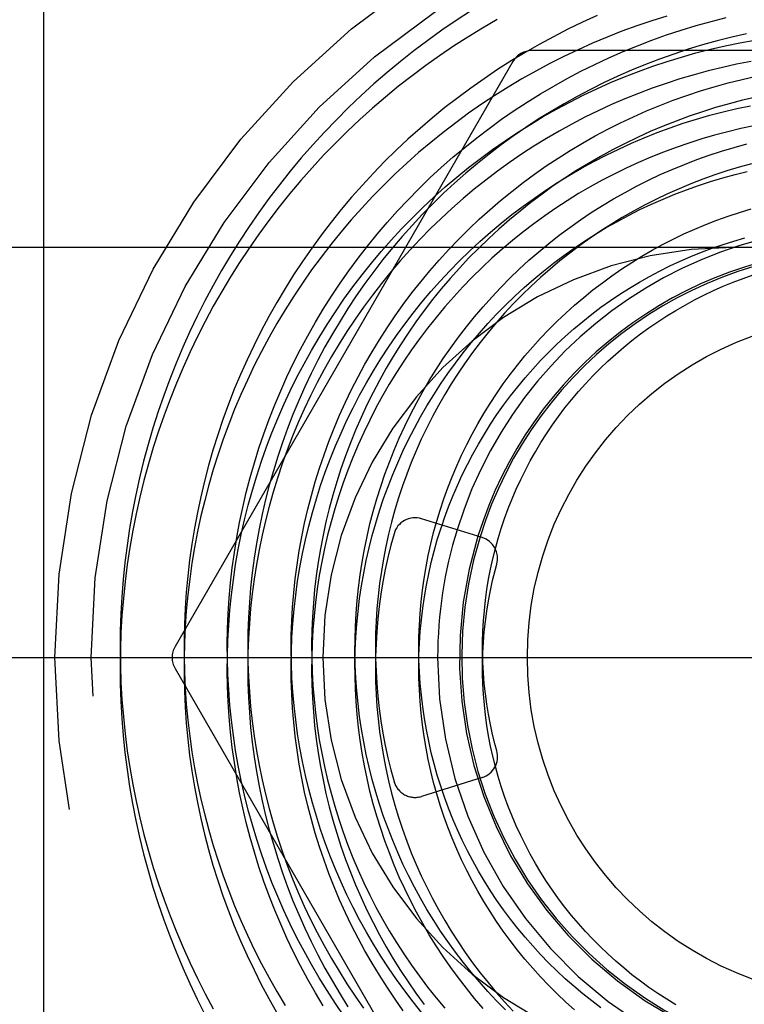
# Model space of a CAD drawing. Header units: inches. Extents: x 0 to 100, y 0 to 65.
# Tile 118 of 121: x 81.235 to 81.566, y 46.389 to 46.839. Entities that reach past the tile are written whole.
import ezdxf

# ---------------------------------------------------------------- set-up
doc = ezdxf.new("R2010")
doc.units = ezdxf.units.IN
doc.header["$LTSCALE"] = 5.5
doc.header["$MEASUREMENT"] = 0
doc.linetypes.add('HIDDEN', pattern=[0.2, 0.1, -0.1])
doc.layers.get('0').update_dxf_attribs({"linetype": 'CONTINUOUS'})
doc.layers.add('DEFAULT_2', color=8, linetype='HIDDEN')

msp = doc.modelspace()

# ---------------------------------------------------------------- linework, layer by layer
at = {"color": 7, "linetype": 'Continuous'}
for p, q in [((81.2460405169, 45.8678030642), (81.2460405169, 46.8665919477)), ((81.446364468, 46.6026937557), (81.4186662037, 46.6112749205))]:
    msp.add_line(p, q, dxfattribs=at)
for points in [[(81.4531712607, 46.8394645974), (81.4464620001, 46.83556581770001), (81.4398424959, 46.8315129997), (81.4333162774, 46.8273082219), (81.4268868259, 46.8229536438), (81.4205575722, 46.8184515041), (81.41433189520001, 46.81380412)], [(81.5308579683, 46.8410676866), (81.5239535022, 46.8389109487), (81.5170998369, 46.8365918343), (81.5103007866, 46.8341115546), (81.5035601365, 46.8314714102), (81.4968816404, 46.8286727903), (81.4902690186, 46.8257171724), (81.4837259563, 46.82260612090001), (81.47725610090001, 46.819341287), (81.47086306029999, 46.8159244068), (81.4645504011, 46.8123573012), (81.4583216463, 46.8086418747), (81.4521802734, 46.804780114), (81.4461297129, 46.8007740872), (81.4401733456, 46.7966259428)], [(81.5692750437, 46.8203258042), (81.56271286, 46.8190510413), (81.5561812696, 46.81761837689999), (81.5496840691, 46.8160285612), (81.5432250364, 46.81428243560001), (81.53680792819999, 46.8123809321), (81.5304364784, 46.8103250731), (81.5241143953, 46.80811597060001), (81.51784536, 46.8057548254), (81.5116330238, 46.8032429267), (81.5054810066, 46.8005816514), (81.4993928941, 46.797772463), (81.4933722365, 46.79481691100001), (81.487422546, 46.79171662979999), (81.4815472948, 46.7884733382), (81.475749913, 46.7850888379), (81.47003378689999, 46.78156501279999), (81.4644022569, 46.7779038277), (81.4588586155, 46.7741073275), (81.4534061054, 46.7701776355), (81.4480479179, 46.7661169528), (81.4427871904, 46.7619275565), (81.4376270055, 46.7576117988), (81.4325703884, 46.7531721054), (81.4276203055, 46.7486109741), (81.4227796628, 46.7439309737), (81.418051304, 46.7391347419), (81.4134380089, 46.7342249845), (81.408942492, 46.7292044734), (81.4045674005, 46.72407604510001), (81.4003153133, 46.718842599), (81.39618873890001, 46.7135070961), (81.3921901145, 46.7080725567), (81.3883218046, 46.7025420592), (81.3845860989, 46.6969187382), (81.3809852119, 46.6912057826), (81.377521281, 46.68540643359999), (81.3741963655, 46.6795239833), (81.3710124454, 46.6735617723), (81.3679714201, 46.6675231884), (81.3650751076, 46.6614116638), (81.3623252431, 46.6552306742), (81.3597234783, 46.6489837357), (81.35727138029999, 46.6426744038), (81.3549704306, 46.6363062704), (81.3528220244, 46.6298829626), (81.35082746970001, 46.62340814), (81.3489879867, 46.61688549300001), (81.3473047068, 46.6103187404)], [(81.41433189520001, 46.81380412), (81.4082131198, 46.809013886), (81.4022045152, 46.8040832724), (81.3963092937, 46.7990148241), (81.390530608, 46.7938111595), (81.38487155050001, 46.7884749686), (81.3793351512, 46.7830090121), (81.373924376, 46.7774161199), (81.3686421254, 46.7716991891), (81.3634912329, 46.765861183), (81.3584744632, 46.7599051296), (81.3535945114, 46.7538341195), (81.3488540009, 46.7476513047), (81.3442554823, 46.74135989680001), (81.3398014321, 46.73496316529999), (81.3354942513, 46.728464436), (81.3313362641, 46.7218670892), (81.32732971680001, 46.7151745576), (81.3234767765, 46.70839032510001), (81.3197795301, 46.7015179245), (81.3162399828, 46.6945609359), (81.3128600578, 46.6875229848), (81.3096415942, 46.6804077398), (81.3065863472, 46.6732189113), (81.3036959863, 46.6659602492), (81.3009720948, 46.6586355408), (81.2984161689, 46.6512486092), (81.2960296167, 46.64380331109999), (81.293813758, 46.6363035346), (81.291769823, 46.62875319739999), (81.2898989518, 46.6211562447), (81.2882021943, 46.6135166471), (81.2866805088, 46.6058383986), (81.285334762, 46.5981255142), (81.2841657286, 46.5903820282), (81.2831740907, 46.5826119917), (81.2823604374, 46.574819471), (81.2817252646, 46.5670085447), (81.2812689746, 46.5591833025), (81.2809918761, 46.5513478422), (81.28089418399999, 46.543506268), (81.2809760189, 46.5356626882), (81.2812374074, 46.5278212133), (81.28167828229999, 46.5199859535), (81.2822984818, 46.5121610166), (81.2830977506, 46.5043505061), (81.2840757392, 46.4965585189), (81.2852320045, 46.48878914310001), (81.2865660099, 46.4810464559), (81.2880771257, 46.47333452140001), (81.28976462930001, 46.46565738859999), (81.2916277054, 46.4580190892), (81.2936654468, 46.4504236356), (81.2958768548, 46.4428750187), (81.2982608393, 46.4353772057), (81.3008162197, 46.42793413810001), (81.3035417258, 46.4205497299), (81.3064359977, 46.41322786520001), (81.3094975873, 46.4059723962), (81.3127249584, 46.3987871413), (81.3161164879, 46.39167588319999), (81.3196704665, 46.3846423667)], [(81.4401733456, 46.7966259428), (81.4343145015, 46.7923379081), (81.4285564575, 46.7879122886), (81.4229024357, 46.7833514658), (81.4173556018, 46.77865789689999), (81.411919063, 46.7738341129), (81.4065958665, 46.7688827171), (81.4013889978, 46.7638063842), (81.3963013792, 46.75860785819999), (81.3913358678, 46.75328995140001), (81.3864952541, 46.7478555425), (81.38178226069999, 46.7423075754), (81.3771995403, 46.7366490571), (81.37274967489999, 46.7308830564), (81.3684351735, 46.7250127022), (81.3642584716, 46.7190411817), (81.3602219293, 46.7129717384), (81.3563278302, 46.7068076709), (81.3525783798, 46.7005523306), (81.348975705, 46.69420912), (81.3455218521, 46.6877814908), (81.3422187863, 46.6812729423), (81.3390683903, 46.6746870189), (81.3360724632, 46.6680273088), (81.3332327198, 46.6612974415), (81.3305507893, 46.6545010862), (81.3280282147, 46.6476419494), (81.3256664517, 46.6407237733), (81.323466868, 46.6337503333), (81.3214307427, 46.6267254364), (81.3195592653, 46.6196529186), (81.3178535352, 46.6125366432), (81.3163145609, 46.6053804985), (81.31494326, 46.5981883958), (81.3137404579, 46.590964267), (81.3127068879, 46.5837120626), (81.3118431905, 46.5764357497), (81.3111499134, 46.5691393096), (81.3106275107, 46.5618267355), (81.3102763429, 46.5545020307), (81.3100966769, 46.54716920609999), (81.3100886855, 46.53983227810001), (81.3102524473, 46.5324952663), (81.310587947, 46.5251621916), (81.3110950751, 46.5178370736), (81.3117736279, 46.5105239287), (81.312623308, 46.50322676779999), (81.3136437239, 46.4959495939), (81.3148343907, 46.4886964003), (81.31619473, 46.48147116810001), (81.3177240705, 46.4742778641), (81.31942164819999, 46.4671204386), (81.3212866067, 46.46000282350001), (81.3233179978, 46.4529289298), (81.32551478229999, 46.4459026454), (81.3278758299, 46.4389278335), (81.3303999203, 46.4320083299), (81.3330857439, 46.4251479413), (81.335931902, 46.4183504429), (81.3389369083, 46.4116195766), (81.34209918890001, 46.4049590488), (81.34541708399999, 46.3983725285), (81.3488888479, 46.391863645), (81.35251265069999, 46.3854359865)], [(81.5706165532, 46.7908842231), (81.5645961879, 46.7896131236), (81.5586070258, 46.7881930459), (81.55265275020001, 46.7866247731), (81.5467370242, 46.7849091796), (81.5408634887, 46.78304723), (81.5350357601, 46.7810399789), (81.5292574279, 46.7788885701), (81.5235320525, 46.776594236), (81.51786316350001, 46.7741582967), (81.5122542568, 46.7715821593), (81.5067087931, 46.76886731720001), (81.5012301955, 46.7660153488), (81.4958218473, 46.7630279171), (81.4904870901, 46.759906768), (81.4852292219, 46.75665373), (81.4800514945, 46.7532707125), (81.47495711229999, 46.7497597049), (81.4699492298, 46.74612277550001), (81.4650309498, 46.7423620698), (81.4602053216, 46.73847981), (81.4554753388, 46.7344782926), (81.450843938, 46.7303598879), (81.4463139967, 46.7261270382), (81.44188833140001, 46.7217822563), (81.4375696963, 46.717328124), (81.4333607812, 46.7127672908), (81.4292642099, 46.7081024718), (81.425282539, 46.7033364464), (81.42141825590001, 46.6984720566), (81.4176737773, 46.693512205), (81.41405144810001, 46.68845985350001), (81.4105535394, 46.6833180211), (81.4071822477, 46.6780897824), (81.4039396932, 46.6727782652), (81.4008279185, 46.66738664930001), (81.3978488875, 46.6619181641), (81.3950044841, 46.6563760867), (81.3922965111, 46.6507637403), (81.3897266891, 46.64508449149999), (81.3872966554, 46.6393417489), (81.385007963, 46.63353896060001), (81.3828620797, 46.6276796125), (81.3808603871, 46.6217672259), (81.3790041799, 46.6158053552), (81.377294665, 46.60979758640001)], [(81.5093454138, 46.7139139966), (81.5137831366, 46.716734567), (81.5182909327, 46.719437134), (81.52286567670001, 46.722019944), (81.52750419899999, 46.7244813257), (81.5322032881, 46.7268196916), (81.5369596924, 46.7290335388), (81.5417701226, 46.73112145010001), (81.54663125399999, 46.733082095), (81.5515397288, 46.7349142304), (81.5564921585, 46.7366167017), (81.5614851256, 46.7381884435), (81.566515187, 46.7396284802)], [(81.428043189, 46.6083698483), (81.4291743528, 46.61170142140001), (81.4310141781, 46.6166902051), (81.4329822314, 46.62162727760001), (81.4350770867, 46.62650933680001), (81.4372972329, 46.6313331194), (81.4396410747, 46.6360954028), (81.4421069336, 46.6407930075), (81.4446930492, 46.6454227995), (81.4473975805, 46.6499816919), (81.45021860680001, 46.6544666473), (81.45315412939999, 46.65887467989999), (81.45620207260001, 46.66320285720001), (81.4593602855, 46.6674483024), (81.4626265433, 46.6716081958), (81.46599854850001, 46.6756797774), (81.4694739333, 46.6796603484), (81.47305026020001, 46.6835472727), (81.4767250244, 46.6873379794), (81.4804956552, 46.6910299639), (81.484359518, 46.69462079), (81.48831391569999, 46.6981080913), (81.49235609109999, 46.701489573), (81.4964832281, 46.70476301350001), (81.5006924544, 46.7079262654), (81.5049808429, 46.7109772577), (81.5093454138, 46.7139139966)], [(81.3473047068, 46.6103187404), (81.3457786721, 46.6037116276), (81.3444108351, 46.5970679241), (81.34320205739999, 46.5903914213), (81.3421531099, 46.5836859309), (81.3412646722, 46.5769552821), (81.34053733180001, 46.5702033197), (81.3399715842, 46.5634339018), (81.3395678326, 46.5566508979), (81.3393263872, 46.549858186), (81.33924746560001, 46.54305965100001), (81.3393311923, 46.53625918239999), (81.3395775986, 46.5294606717), (81.3399866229, 46.5226680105), (81.3405581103, 46.5158850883), (81.341291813, 46.5091157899), (81.3421873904, 46.5023639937), (81.3432444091, 46.4956335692), (81.3444623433, 46.4889283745), (81.3458405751, 46.4822522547), (81.3473783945, 46.4756090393), (81.34907500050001, 46.4690025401), (81.35092950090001, 46.4624365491), (81.3529409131, 46.4559148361), (81.3551081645, 46.44944114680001), (81.3574300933, 46.4430192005), (81.359905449, 46.4366526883), (81.3625328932, 46.43034527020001), (81.36531100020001, 46.4241005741), (81.3682382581, 46.4179221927), (81.3713130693, 46.41181368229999), (81.3745337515, 46.40577856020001), (81.377898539, 46.39982030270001), (81.38140558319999, 46.3939423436), (81.3850529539, 46.3881480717)], [(81.377294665, 46.60979758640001), (81.3757329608, 46.60374753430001), (81.3743200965, 46.5976588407), (81.37305701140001, 46.5915351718), (81.3719445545, 46.5853802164), (81.3709834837, 46.57919768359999), (81.3701744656, 46.57299129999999), (81.3695180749, 46.5667648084), (81.3690147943, 46.5605219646), (81.3686650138, 46.5542665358), (81.3684690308, 46.5480022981), (81.3684270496, 46.5417330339), (81.3685391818, 46.53546253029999), (81.3688054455, 46.529194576), (81.3692257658, 46.5229329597), (81.3697999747, 46.5166814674), (81.37052781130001, 46.5104438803), (81.37140892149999, 46.5042239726), (81.3724428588, 46.4980255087), (81.3736290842, 46.4918522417), (81.3749669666, 46.4857079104), (81.3764557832, 46.47959623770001), (81.37809471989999, 46.4735209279), (81.3798828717, 46.46748566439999), (81.3818192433, 46.46149410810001), (81.3839027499, 46.4555498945), (81.3861322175, 46.4496566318), (81.3885063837, 46.4438178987), (81.3910238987, 46.4380372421), (81.39368332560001, 46.4323181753), (81.3964831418, 46.4266641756), (81.3994217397, 46.4210786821), (81.4024974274, 46.4155650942), (81.4057084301, 46.41012676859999), (81.409052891, 46.4047670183), (81.4125288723, 46.39948910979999), (81.4161343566, 46.3942962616), (81.4198672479, 46.3891916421)], [(81.40608390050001, 46.6044427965), (81.4046533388, 46.5991343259), (81.40330689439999, 46.5935918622), (81.4021009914, 46.58801484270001), (81.401036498, 46.582406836), (81.4001141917, 46.5767714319), (81.3993347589, 46.5711122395), (81.3986987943, 46.5654328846), (81.3982068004, 46.55973700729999), (81.3978591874, 46.55402825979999), (81.3976562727, 46.5483103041), (81.3975982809, 46.54258680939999), (81.3976853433, 46.53686144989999), (81.3979174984, 46.5311379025), (81.39829469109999, 46.5254198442), (81.3988167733, 46.51971095), (81.3994835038, 46.5140148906), (81.4002945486, 46.5083353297), (81.4012494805, 46.50267592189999), (81.40234778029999, 46.49704031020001), (81.4035888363, 46.4914321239), (81.4049719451, 46.4858549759), (81.406496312, 46.4803124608), (81.4081610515, 46.4748081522), (81.40996518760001, 46.46934560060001), (81.41190765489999, 46.46392833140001), (81.41398729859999, 46.458559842), (81.4162028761, 46.4532436), (81.41855305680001, 46.447983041), (81.421036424, 46.4427815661), (81.4236514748, 46.43764254), (81.42639662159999, 46.43256928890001), (81.42927019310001, 46.4275650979), (81.43227043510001, 46.4226332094), (81.435395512, 46.4177768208), (81.4386435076, 46.4129990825), (81.4420124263, 46.4083030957), (81.44550019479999, 46.4036919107), (81.4491046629, 46.399168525), (81.452823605, 46.394735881), (81.4566547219, 46.3903968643), (81.4605956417, 46.386154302)], [(81.5348843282, 46.389056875), (81.5307305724, 46.39159361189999), (81.5266483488, 46.3942393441), (81.5226405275, 46.3969920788), (81.5187099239, 46.3998497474), (81.5148592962, 46.4028102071), (81.5110913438, 46.4058712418), (81.5074087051, 46.4090305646), (81.5038139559, 46.4122858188), (81.5003096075, 46.4156345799), (81.4968981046, 46.4190743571), (81.493581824, 46.4226025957), (81.4903630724, 46.4262166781), (81.4872440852, 46.4299139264), (81.4842270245, 46.4336916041), (81.481313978, 46.437546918), (81.4785069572, 46.4414770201), (81.4758078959, 46.4454790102), (81.4732186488, 46.4495499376), (81.4707409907, 46.4536868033), (81.4683766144, 46.4578865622), (81.46612713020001, 46.46214612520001), (81.4639940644, 46.4664623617), (81.4619788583, 46.4708321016), (81.4600828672, 46.4752521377), (81.4583073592, 46.4797192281), (81.45665351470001, 46.48423009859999), (81.4551224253, 46.4887814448), (81.4537150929, 46.49336993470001), (81.4524324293, 46.4979922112), (81.45127525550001, 46.5026448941), (81.4502443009, 46.5073245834), (81.4493402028, 46.51202786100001), (81.4485635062, 46.5167512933), (81.4479146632, 46.5214914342), (81.447394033, 46.5262448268), (81.4470018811, 46.5310080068), (81.4467383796, 46.5357775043), (81.446603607, 46.5405498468), (81.4465975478, 46.5453215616), (81.4467200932, 46.5500891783), (81.4469710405, 46.5548492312), (81.4473500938, 46.55959826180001), (81.447856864, 46.5643328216), (81.44849086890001, 46.5690494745), (81.449251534, 46.5737447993), (81.45013819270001, 46.578415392), (81.4511500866, 46.5830578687), (81.45228636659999, 46.5876688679), (81.4530386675, 46.5904592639)]]:
    msp.add_lwpolyline(points, dxfattribs=at)
msp.add_circle((81.6235405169, 46.5478030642), 0.1564997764, dxfattribs=at)
for centre, radius, start, end in [((81.6235405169, 46.5478030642), 0.1974999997, 74.2028735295, 162.7864569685), ((81.6235405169, 46.5478030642), 0.1875, 310.8210081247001, 162.7865836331), ((81.6235405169, 46.5478030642), 0.1865, 296.6815708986, 162.7849188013), ((81.4157068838, 46.6017228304), 0.01, 72.7865676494, 164.2168904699), ((81.4434051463, 46.5931416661), 0.01, 344.4404244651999, 72.78655743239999)]:
    msp.add_arc(centre, radius, start, end, dxfattribs=at)
at = {"layer": 'DEFAULT_2', "color": 8, "linetype": 'HIDDEN'}
for p, q in [((81.7779817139, 46.8253030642), (81.4690993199, 46.8253030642)), ((81.4604390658, 46.8203030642), (81.3059978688, 46.5528030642)), ((82.2995403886, 46.7318030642), (80.5555405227, 46.7318030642)), ((81.5610405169, 46.7353030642), (81.2165405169, 46.7353030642)), ((81.6860405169, 46.7353030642), (81.5610405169, 46.7353030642)), ((81.2115405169, 46.5478030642), (82.28654051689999, 46.5478030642)), ((81.3059978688, 46.5428030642), (81.4604390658, 46.2753030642)), ((81.446364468, 46.4929123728), (81.4186662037, 46.484331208))]:
    msp.add_line(p, q, dxfattribs=at)
for points in [[(81.4411125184, 46.8433812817), (81.4344761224, 46.8390547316), (81.4279416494, 46.83457893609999), (81.4215124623, 46.8299562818), (81.41519186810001, 46.8251892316), (81.4089831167, 46.8202803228), (81.4028893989, 46.815232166), (81.3969138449, 46.8100474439), (81.3910595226, 46.8047289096), (81.3853294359, 46.7992793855), (81.3797265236, 46.7937017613), (81.3742536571, 46.7879989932), (81.3689136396, 46.7821741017), (81.3637092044, 46.7762301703), (81.3586430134, 46.77017034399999), (81.35371765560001, 46.7639978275), (81.3489356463, 46.7577158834), (81.344299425, 46.7513278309), (81.3398113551, 46.74483704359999), (81.3354737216, 46.738246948), (81.3312887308, 46.7315610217), (81.3272585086, 46.7247827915), (81.32338509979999, 46.7179158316), (81.3196704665, 46.7109637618), (81.3161164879, 46.7039302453), (81.3127249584, 46.6968189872), (81.3094975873, 46.6896337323), (81.3064359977, 46.6823782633), (81.3035417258, 46.6750563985), (81.3008162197, 46.6676719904), (81.2982608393, 46.66022892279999), (81.2958768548, 46.65273110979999), (81.2936654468, 46.6451824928), (81.2916277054, 46.6375870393), (81.28976462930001, 46.62994873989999), (81.2880771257, 46.6222716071), (81.2865660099, 46.6145596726), (81.2852320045, 46.6068169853), (81.2840757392, 46.5990476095), (81.2830977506, 46.5912556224), (81.2822984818, 46.5834451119), (81.28167828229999, 46.575620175), (81.2812374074, 46.5677849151), (81.2809760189, 46.5599434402), (81.28089418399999, 46.5520998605), (81.2809918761, 46.5442582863), (81.2812689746, 46.53642282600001), (81.2817252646, 46.5285975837), (81.2823604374, 46.5207866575), (81.2831740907, 46.5129941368), (81.2841657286, 46.5052241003), (81.285334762, 46.4974806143), (81.2866805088, 46.4897677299), (81.2882021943, 46.4820894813), (81.2898989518, 46.4744498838), (81.291769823, 46.4668529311), (81.293813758, 46.45930259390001), (81.2960296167, 46.4518028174), (81.2984161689, 46.44435751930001), (81.3009720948, 46.4369705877), (81.3036959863, 46.4296458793), (81.3065863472, 46.4223872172), (81.3096415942, 46.4151983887), (81.3128600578, 46.4080831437), (81.3162399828, 46.4010451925), (81.3197795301, 46.394088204), (81.3234767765, 46.3872158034)], [(81.4990240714, 46.8413534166), (81.4922624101, 46.8382737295), (81.48557606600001, 46.8350381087), (81.4789686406, 46.8316483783), (81.4724436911, 46.82810644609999), (81.4660047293, 46.8244143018), (81.4596552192, 46.8205740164), (81.4533985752, 46.81658774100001), (81.44723816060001, 46.8124577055), (81.4411772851, 46.8081862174), (81.4352192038, 46.8037756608), (81.4293671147, 46.7992284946), (81.4236241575, 46.7945472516), (81.4179934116, 46.7897345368), (81.4124778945, 46.7847930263), (81.4070805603, 46.7797254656), (81.40180429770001, 46.7745346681), (81.3966519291, 46.7692235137), (81.3916262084, 46.7637949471), (81.3867298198, 46.7582519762), (81.3819653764, 46.7525976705), (81.3773354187, 46.7468351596), (81.3728424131, 46.7409676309), (81.3684887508, 46.7349983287), (81.36427674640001, 46.7289305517), (81.36020863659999, 46.7227676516), (81.3562865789, 46.7165130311), (81.35251265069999, 46.710170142), (81.3488888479, 46.7037424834), (81.34541708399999, 46.6972336), (81.34209918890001, 46.6906470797), (81.3389369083, 46.6839865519), (81.335931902, 46.6772556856), (81.3330857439, 46.6704581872), (81.3303999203, 46.66359779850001), (81.3278758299, 46.656678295), (81.32551478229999, 46.64970348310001), (81.3233179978, 46.6426771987), (81.3212866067, 46.635603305), (81.31942164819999, 46.6284856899), (81.3177240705, 46.6213282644), (81.31619473, 46.6141349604), (81.3148343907, 46.60690972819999), (81.3136437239, 46.5996565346), (81.312623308, 46.59237936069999), (81.3117736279, 46.5850821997), (81.3110950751, 46.5777690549), (81.310587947, 46.5704439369), (81.3102524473, 46.56311086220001), (81.3100886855, 46.5557738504), (81.3100966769, 46.5484369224), (81.3102763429, 46.54110409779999), (81.3106275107, 46.533779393), (81.3111499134, 46.5264668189), (81.3118431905, 46.5191703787), (81.3127068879, 46.5118940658), (81.3137404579, 46.5046418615), (81.31494326, 46.49741773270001), (81.3163145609, 46.49022563), (81.3178535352, 46.4830694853), (81.3195592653, 46.4759532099), (81.3214307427, 46.4688806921), (81.323466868, 46.4618557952), (81.3256664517, 46.45488235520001), (81.3280282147, 46.4479641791), (81.3305507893, 46.44110504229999), (81.3332327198, 46.434308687), (81.3360724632, 46.4275788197), (81.3390683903, 46.4209191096), (81.3422187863, 46.4143331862), (81.3455218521, 46.4078246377), (81.348975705, 46.40139700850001), (81.3525783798, 46.3950537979), (81.3563278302, 46.3887984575)], [(81.38322135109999, 46.38399651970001), (81.379290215, 46.3897141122), (81.3754954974, 46.3955255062), (81.3718394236, 46.4014274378), (81.36832414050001, 46.4074165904), (81.3649517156, 46.4134895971), (81.3617241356, 46.419643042), (81.3586433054, 46.4258734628), (81.3557110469, 46.4321773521), (81.352929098, 46.4385511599), (81.3502991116, 46.4449912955), (81.3478226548, 46.4514941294), (81.34550120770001, 46.45805599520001), (81.3433361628, 46.4646731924), (81.3413288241, 46.4713419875), (81.3394804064, 46.47805861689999), (81.3377920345, 46.4848192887), (81.33626474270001, 46.491620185), (81.3348994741, 46.4984574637), (81.33369708, 46.5053272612), (81.3326583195, 46.5122256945), (81.3317838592, 46.5191488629), (81.3310742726, 46.5260928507), (81.33053003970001, 46.5330537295), (81.3301515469, 46.5400275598), (81.3299390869, 46.547010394), (81.32989285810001, 46.5539982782), (81.33001296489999, 46.5609872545), (81.3302994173, 46.5679733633), (81.3307521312, 46.57495264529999), (81.3313709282, 46.5819211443), (81.3321555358, 46.5888749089), (81.3331055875, 46.59580999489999), (81.33422062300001, 46.6027224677), (81.3355000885, 46.60960840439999), (81.336943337, 46.6164638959), (81.33854962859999, 46.6232850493), (81.340318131, 46.6300679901), (81.3422479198, 46.6368088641), (81.3443379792, 46.64350384), (81.3465872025, 46.6501491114), (81.3489943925, 46.6567408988), (81.35155826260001, 46.6632754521), (81.3542774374, 46.6697490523), (81.3571504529, 46.6761580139), (81.3601757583, 46.6824986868), (81.3633517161, 46.6887674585), (81.3666766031, 46.6949607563), (81.3701486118, 46.7010750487), (81.3737658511, 46.7071068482), (81.37752634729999, 46.7130527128), (81.3814280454, 46.7189092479), (81.38546881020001, 46.72467310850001), (81.3896464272, 46.7303410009), (81.3939586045, 46.7359096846), (81.3984029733, 46.7413759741), (81.40297708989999, 46.7467367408), (81.4076784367, 46.75198891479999), (81.4125044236, 46.7571294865), (81.4174523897, 46.7621555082), (81.4225196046, 46.76706409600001), (81.42770326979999, 46.77185243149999), (81.4330005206, 46.7765177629), (81.4384084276, 46.7810574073), (81.4439239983, 46.7854687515), (81.4495441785, 46.78974925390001), (81.4552658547, 46.79389644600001), (81.46108585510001, 46.7979079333), (81.46700095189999, 46.8017813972), (81.4730078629, 46.805514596), (81.4791032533, 46.8091053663), (81.4852837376, 46.81255162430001), (81.49154588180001, 46.8158513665), (81.4978862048, 46.8190026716), (81.50430118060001, 46.82200370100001), (81.51078724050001, 46.8248527), (81.51734077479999, 46.8275479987), (81.5239581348, 46.8300880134), (81.5306356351, 46.8324712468), (81.5373695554, 46.83469628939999), (81.5441561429, 46.8367618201), (81.5509916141, 46.8386666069), (81.55787215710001, 46.8404095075)], [(81.5672729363, 46.8329498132), (81.5605317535, 46.83142325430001), (81.55383070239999, 46.8297372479), (81.5471735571, 46.8278928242), (81.5405640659, 46.8258911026), (81.53400594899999, 46.8237332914), (81.5275028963, 46.821420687), (81.5210585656, 46.818954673), (81.51467658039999, 46.8163367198), (81.5083605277, 46.8135683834), (81.5021139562, 46.8106513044), (81.4959403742, 46.8075872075), (81.4898432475, 46.8043779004), (81.48382599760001, 46.8010252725), (81.4778919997, 46.7975312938), (81.4720445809, 46.79389801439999), (81.466287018, 46.7901275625), (81.4606225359, 46.7862221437), (81.45505430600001, 46.78218403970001), (81.4495854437, 46.7780156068), (81.44421900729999, 46.7737192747), (81.438957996, 46.7692975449), (81.43380534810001, 46.7647529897), (81.42876393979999, 46.7600882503), (81.42383658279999, 46.7553060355), (81.41902602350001, 46.7504091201), (81.4143349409, 46.7454003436), (81.4097659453, 46.7402826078), (81.4053215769, 46.7350588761), (81.4010043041, 46.7297321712), (81.3968165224, 46.7243055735), (81.39276055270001, 46.7187822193), (81.3888386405, 46.7131652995), (81.3850529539, 46.7074580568), (81.38140558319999, 46.7016637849), (81.377898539, 46.6957858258), (81.3745337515, 46.6898275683), (81.3713130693, 46.6837924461), (81.3682382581, 46.6776839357), (81.36531100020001, 46.67150555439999), (81.3625328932, 46.6652608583), (81.359905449, 46.6589534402), (81.3574300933, 46.6525869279), (81.3551081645, 46.6461649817), (81.3529409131, 46.63969129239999), (81.35092950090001, 46.6331695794), (81.34907500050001, 46.6266035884), (81.3473783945, 46.6199970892), (81.3458405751, 46.6133538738), (81.3444623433, 46.606677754), (81.3432444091, 46.59997255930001), (81.3421873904, 46.59324213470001), (81.341291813, 46.58649033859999), (81.3405581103, 46.57972104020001), (81.3399866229, 46.572938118), (81.3395775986, 46.5661454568), (81.3393311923, 46.5593469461), (81.33924746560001, 46.5525464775), (81.3393263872, 46.5457479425), (81.3395678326, 46.5389552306), (81.3399715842, 46.5321722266), (81.34053733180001, 46.5254028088), (81.3412646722, 46.5186508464), (81.3421531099, 46.51192019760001), (81.34320205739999, 46.5052147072), (81.3444108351, 46.4985382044), (81.3457786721, 46.4918945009), (81.3473047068, 46.485287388), (81.3489879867, 46.4787206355), (81.35082746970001, 46.47219798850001), (81.3528220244, 46.4657231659), (81.3549704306, 46.4592998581), (81.35727138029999, 46.4529317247), (81.3597234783, 46.44662239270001), (81.3623252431, 46.4403754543), (81.3650751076, 46.43419446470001), (81.3679714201, 46.4280829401), (81.3710124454, 46.4220443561), (81.3741963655, 46.41608214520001), (81.377521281, 46.4101996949), (81.3809852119, 46.4044003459), (81.3845860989, 46.3986873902), (81.3883218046, 46.3930640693), (81.3921901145, 46.38753357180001)], [(81.3737658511, 46.3884992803), (81.3701486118, 46.3945310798), (81.3666766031, 46.4006453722), (81.3633517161, 46.40683867), (81.3601757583, 46.4131074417), (81.3571504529, 46.4194481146), (81.3542774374, 46.4258570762), (81.35155826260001, 46.43233067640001), (81.3489943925, 46.4388652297), (81.3465872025, 46.4454570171), (81.3443379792, 46.4521022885), (81.3422479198, 46.4587972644), (81.340318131, 46.4655381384), (81.33854962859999, 46.4723210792), (81.336943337, 46.4791422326), (81.3355000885, 46.4859977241), (81.33422062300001, 46.4928836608), (81.3331055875, 46.49979613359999), (81.3321555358, 46.5067312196), (81.3313709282, 46.5136849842), (81.3307521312, 46.5206534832), (81.3302994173, 46.5276327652), (81.33001296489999, 46.534618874), (81.32989285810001, 46.5416078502), (81.3299390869, 46.5485957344), (81.3301515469, 46.5555785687), (81.33053003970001, 46.562552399), (81.3310742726, 46.5695132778), (81.3317838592, 46.57645726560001), (81.3326583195, 46.583380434), (81.33369708, 46.59027886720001), (81.3348994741, 46.5971486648), (81.33626474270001, 46.60398594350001), (81.3377920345, 46.6107868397), (81.3394804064, 46.61754751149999), (81.3413288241, 46.624264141), (81.3433361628, 46.6309329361), (81.34550120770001, 46.63755013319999), (81.3478226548, 46.6441119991), (81.3502991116, 46.650614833), (81.352929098, 46.65705496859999), (81.3557110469, 46.6634287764), (81.3586433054, 46.6697326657), (81.3617241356, 46.6759630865), (81.3649517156, 46.68211653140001), (81.36832414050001, 46.688189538), (81.3718394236, 46.6941786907), (81.3754954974, 46.70008062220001), (81.379290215, 46.7058920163), (81.38322135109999, 46.7116096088), (81.3872866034, 46.71723019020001), (81.3914835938, 46.72275060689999), (81.3958098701, 46.7281677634), (81.40026290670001, 46.7334786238), (81.404840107, 46.7386802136), (81.4095388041, 46.74376962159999), (81.41435626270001, 46.74874400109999), (81.4192896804, 46.753600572), (81.4243361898, 46.75833662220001), (81.4294928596, 46.7629495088), (81.4347566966, 46.7674366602), (81.4401246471, 46.7717955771), (81.4455935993, 46.77602383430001), (81.4511603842, 46.7801190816), (81.45682177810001, 46.7840790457), (81.46257450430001, 46.7879015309), (81.4684152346, 46.7915844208), (81.4743405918, 46.7951256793), (81.480347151, 46.7985233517), (81.4864314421, 46.8017755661), (81.4925899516, 46.8048805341), (81.4988191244, 46.807836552), (81.5051153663, 46.81064200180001), (81.5114750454, 46.8132953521), (81.51789449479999, 46.8157951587), (81.5243700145, 46.81814006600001), (81.53089787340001, 46.8203288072), (81.53747431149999, 46.8223602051), (81.5440955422, 46.8242331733), (81.5507577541, 46.825946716), (81.5574571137, 46.8274999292), (81.5641897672, 46.82889200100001), (81.5709518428, 46.8301222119)], [(81.4188568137, 46.38534565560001), (81.4148480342, 46.39033958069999), (81.4109615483, 46.3954318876), (81.4071997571, 46.40061957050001), (81.4035649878, 46.4058995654), (81.400059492, 46.4112687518), (81.3966854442, 46.4167239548), (81.3934449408, 46.4222619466), (81.39033999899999, 46.4278794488), (81.3873725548, 46.4335731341), (81.3845444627, 46.4393396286), (81.3818574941, 46.4451755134), (81.3793133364, 46.451077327), (81.3769135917, 46.4570415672), (81.3746597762, 46.4630646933), (81.3725533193, 46.4691431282), (81.37059556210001, 46.4752732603), (81.3687877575, 46.4814514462), (81.3671310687, 46.4876740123), (81.3656265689, 46.4939372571), (81.3642752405, 46.5002374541), (81.3630779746, 46.5065708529), (81.3620355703, 46.51293368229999), (81.3611487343, 46.51932215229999), (81.3604180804, 46.5257324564), (81.3598441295, 46.5321607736), (81.35942730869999, 46.53860327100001), (81.3591679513, 46.545056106), (81.35906629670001, 46.5515154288), (81.3591224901, 46.5579773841), (81.3593365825, 46.5644381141), (81.3597085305, 46.5708937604), (81.36023819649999, 46.5773404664), (81.3609253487, 46.5837743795), (81.3617696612, 46.59019165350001), (81.3627707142, 46.5965884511), (81.3639279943, 46.6029609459), (81.3652408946, 46.6093053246), (81.3667087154, 46.6156177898), (81.3683306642, 46.6218945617), (81.37010585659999, 46.6281318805), (81.3720333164, 46.6343260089), (81.3741119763, 46.640473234), (81.3763406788, 46.6465698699), (81.3787181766, 46.65261225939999), (81.3812431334, 46.6585967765), (81.3839141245, 46.6645198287), (81.38672963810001, 46.6703778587), (81.3896880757, 46.6761673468), (81.3927877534, 46.6818848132), (81.3960269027, 46.6875268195), (81.3994036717, 46.69308997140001), (81.4029161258, 46.69857092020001), (81.4065622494, 46.7039663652), (81.4103399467, 46.70927305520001), (81.4142470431, 46.7144877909), (81.4182812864, 46.7196074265), (81.42244034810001, 46.7246288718), (81.4267218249, 46.729549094), (81.43112324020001, 46.7343651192), (81.4356420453, 46.7390740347), (81.440275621, 46.7436729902), (81.4450212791, 46.74815919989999), (81.44987626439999, 46.7525299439), (81.45483775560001, 46.7567825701), (81.45990286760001, 46.7609144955), (81.4650686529, 46.76492320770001), (81.4703321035, 46.76880626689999), (81.47569015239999, 46.7725613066), (81.4811396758, 46.77618603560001), (81.4866774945, 46.7796782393), (81.49230037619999, 46.7830357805), (81.4980050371, 46.78625660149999), (81.5037881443, 46.7893387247), (81.5096463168, 46.7922802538), (81.5155761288, 46.7950793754), (81.5215741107, 46.7977343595), (81.52763675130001, 46.8002435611), (81.53376050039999, 46.8026054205), (81.5399417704, 46.804818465), (81.5461769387, 46.8068813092), (81.55246234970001, 46.8087926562), (81.5587943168, 46.8105512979), (81.565169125, 46.8121561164), (81.5715830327, 46.8136060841)], [(81.5716421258, 46.8040422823), (81.5654256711, 46.8025879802), (81.5592486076, 46.80098277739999), (81.5531146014, 46.7992277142), (81.5470272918, 46.79732391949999), (81.54099028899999, 46.7952726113), (81.535007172, 46.7930750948), (81.52908148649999, 46.7907327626), (81.5232167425, 46.7882470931), (81.5174164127, 46.7856196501), (81.51168393, 46.7828520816), (81.5060226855, 46.77994611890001), (81.50043602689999, 46.7769035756), (81.49492725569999, 46.7737263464), (81.4894996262, 46.770416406), (81.4841563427, 46.76697580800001), (81.47890055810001, 46.7634066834), (81.47373537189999, 46.7597112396), (81.4686638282, 46.7558917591), (81.463688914, 46.7519505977), (81.4588135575, 46.7478901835), (81.4540406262, 46.7437130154), (81.44937292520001, 46.7394216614), (81.4448131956, 46.7350187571), (81.4403641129, 46.7305070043), (81.4360282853, 46.725889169), (81.4318082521, 46.7211680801), (81.42770648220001, 46.71634662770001), (81.4237253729, 46.7114277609), (81.4198672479, 46.7064144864), (81.4161343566, 46.7013098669), (81.4125288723, 46.6961170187), (81.409052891, 46.6908391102), (81.4057084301, 46.6854793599), (81.4024974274, 46.6800410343), (81.3994217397, 46.6745274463), (81.3964831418, 46.6689419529), (81.39368332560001, 46.6632879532), (81.3910238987, 46.6575688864), (81.3885063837, 46.6517882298), (81.3861322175, 46.6459494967), (81.3839027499, 46.6400562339), (81.3818192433, 46.63411202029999), (81.3798828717, 46.628120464), (81.37809471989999, 46.6220852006), (81.3764557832, 46.6160098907), (81.3749669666, 46.609898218), (81.3736290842, 46.6037538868), (81.3724428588, 46.5975806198), (81.37140892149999, 46.5913821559), (81.37052781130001, 46.5851622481), (81.3697999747, 46.5789246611), (81.3692257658, 46.5726731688), (81.3688054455, 46.5664115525), (81.3685391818, 46.5601435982), (81.3684270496, 46.5538730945), (81.3684690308, 46.5476038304), (81.3686650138, 46.54133959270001), (81.3690147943, 46.5350841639), (81.3695180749, 46.5288413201), (81.3701744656, 46.5226148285), (81.3709834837, 46.51640844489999), (81.3719445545, 46.510225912), (81.37305701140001, 46.5040709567), (81.3743200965, 46.4979472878), (81.3757329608, 46.4918585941), (81.377294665, 46.485808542), (81.3790041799, 46.4798007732), (81.3808603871, 46.4738389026), (81.3828620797, 46.4679265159), (81.385007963, 46.4620671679), (81.3872966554, 46.4562643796), (81.3897266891, 46.450521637), (81.3922965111, 46.44484238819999), (81.3950044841, 46.4392300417), (81.3978488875, 46.43368796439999), (81.4008279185, 46.4282194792), (81.4039396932, 46.4228278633), (81.4071822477, 46.41751634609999), (81.4105535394, 46.41228810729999), (81.41405144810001, 46.407146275), (81.4176737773, 46.4020939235), (81.42141825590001, 46.3971340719), (81.425282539, 46.3922696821), (81.4292642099, 46.3875036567)], [(81.4103399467, 46.3863330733), (81.4065622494, 46.3916397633), (81.4029161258, 46.3970352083), (81.3994036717, 46.4025161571), (81.3960269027, 46.40807930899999), (81.3927877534, 46.41372131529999), (81.3896880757, 46.4194387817), (81.38672963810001, 46.42522826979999), (81.3839141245, 46.43108629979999), (81.3812431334, 46.437009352), (81.3787181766, 46.4429938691), (81.3763406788, 46.4490362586), (81.3741119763, 46.4551328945), (81.3720333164, 46.4612801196), (81.37010585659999, 46.467474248), (81.3683306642, 46.47371156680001), (81.3667087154, 46.4799883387), (81.3652408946, 46.4863008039), (81.3639279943, 46.4926451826), (81.3627707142, 46.4990176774), (81.3617696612, 46.505414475), (81.3609253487, 46.511831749), (81.36023819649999, 46.5182656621), (81.3597085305, 46.524712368), (81.3593365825, 46.5311680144), (81.3591224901, 46.5376287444), (81.35906629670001, 46.5440906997), (81.3591679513, 46.5505500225), (81.35942730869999, 46.5570028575), (81.3598441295, 46.5634453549), (81.3604180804, 46.5698736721), (81.3611487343, 46.57628397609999), (81.3620355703, 46.5826724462), (81.3630779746, 46.5890352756), (81.3642752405, 46.59536867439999), (81.3656265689, 46.6016688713), (81.3671310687, 46.6079321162), (81.3687877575, 46.6141546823), (81.37059556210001, 46.62033286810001), (81.3725533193, 46.6264630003), (81.3746597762, 46.6325414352), (81.3769135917, 46.6385645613), (81.3793133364, 46.64452880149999), (81.3818574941, 46.6504306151), (81.3845444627, 46.6562664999), (81.3873725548, 46.66203299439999), (81.39033999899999, 46.6677266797), (81.3934449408, 46.6733441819), (81.3966854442, 46.6788821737), (81.400059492, 46.6843373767), (81.4035649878, 46.6897065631), (81.4071997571, 46.694986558), (81.4109615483, 46.7001742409), (81.4148480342, 46.70526654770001), (81.4188568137, 46.71026047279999), (81.4229854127, 46.7151530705), (81.4272312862, 46.7199414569), (81.4315918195, 46.7246228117), (81.4360643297, 46.7291943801), (81.4406460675, 46.7336534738), (81.4453342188, 46.7379974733), (81.45012590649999, 46.742223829), (81.4550181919, 46.7463300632), (81.460008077, 46.7503137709), (81.4650925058, 46.754172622), (81.4702683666, 46.757904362), (81.4755324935, 46.76150681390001), (81.4808816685, 46.76497787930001), (81.4863126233, 46.7683155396), (81.4918220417, 46.771517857), (81.497406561, 46.7745829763), (81.5030627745, 46.7775091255), (81.5087872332, 46.78029461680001), (81.51457644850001, 46.7829378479), (81.5204268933, 46.785437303), (81.52633500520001, 46.7877915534), (81.5322971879, 46.7899992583), (81.5383098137, 46.7920591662), (81.54436922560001, 46.793970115), (81.5504717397, 46.795731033), (81.55661364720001, 46.79734093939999), (81.5627912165, 46.79879894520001), (81.569000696, 46.8001042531)], [(81.3961532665, 46.49198813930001), (81.394708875, 46.4976931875), (81.3934078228, 46.50343487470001), (81.3922510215, 46.5092095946), (81.3912392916, 46.5150137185), (81.3903733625, 46.5208435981), (81.3896538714, 46.5266955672), (81.3890813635, 46.5325659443), (81.3886562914, 46.5384510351), (81.3883790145, 46.5443471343), (81.3882497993, 46.5502505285), (81.38826881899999, 46.5561574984), (81.3884361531, 46.562064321), (81.3887517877, 46.5679672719), (81.38921561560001, 46.573862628), (81.3898274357, 46.5797466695), (81.390586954, 46.5856156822), (81.3914937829, 46.5914659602), (81.3925474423, 46.59729380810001), (81.3937473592, 46.6030955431), (81.3950928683, 46.6088674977), (81.3965832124, 46.61460602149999), (81.398217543, 46.6203074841), (81.39999492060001, 46.6259682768), (81.40191431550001, 46.6315848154), (81.4039746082, 46.6371535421), (81.40617459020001, 46.642670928), (81.4085129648, 46.6481334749), (81.410988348, 46.6535377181), (81.4135992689, 46.6588802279), (81.4163441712, 46.6641576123), (81.4192214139, 46.66936651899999), (81.422229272, 46.6745036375), (81.4253659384, 46.6795657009), (81.4286295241, 46.6845494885), (81.43201806, 46.6894518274), (81.43552949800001, 46.6942695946), (81.4391617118, 46.698999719), (81.4429124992, 46.7036391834), (81.4467795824, 46.7081850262), (81.4507606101, 46.71263434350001), (81.454853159, 46.7169842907), (81.4590547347, 46.7212320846), (81.4633627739, 46.72537500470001), (81.4677746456, 46.7294103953), (81.472287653, 46.7333356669), (81.4768990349, 46.7371482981), (81.4816059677, 46.74084583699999), (81.48640556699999, 46.7444259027), (81.4912948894, 46.747886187), (81.4962709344, 46.7512244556), (81.5013306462, 46.75443854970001), (81.5064709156, 46.7575263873), (81.51168858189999, 46.7604859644), (81.51698043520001, 46.76331535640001), (81.5223432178, 46.7660127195), (81.5277736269, 46.7685762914), (81.533268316, 46.77100439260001), (81.5388238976, 46.7732954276), (81.5444369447, 46.775447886), (81.5501039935, 46.7774603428), (81.5558215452, 46.77933146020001), (81.5615860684, 46.7810599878), (81.56739400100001, 46.7826447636)], [(81.56946768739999, 46.7735146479), (81.56383656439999, 46.7719699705), (81.5582482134, 46.77028468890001), (81.5527061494, 46.7684599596), (81.5472138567, 46.7664970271), (81.5417747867, 46.7643972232), (81.5363923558, 46.7621619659), (81.5310699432, 46.7597927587), (81.5258108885, 46.75729118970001), (81.5206184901, 46.7546589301), (81.5154960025, 46.7518977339), (81.51044663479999, 46.749009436), (81.5054735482, 46.7459959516), (81.5005798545, 46.7428592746), (81.4957686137, 46.7396014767), (81.49104283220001, 46.7362247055), (81.4864054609, 46.7327311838), (81.4818593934, 46.72912320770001), (81.4774074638, 46.7254031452), (81.4730524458, 46.72157343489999), (81.4687970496, 46.7176365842), (81.4646439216, 46.713595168), (81.4605956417, 46.70945182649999), (81.4566547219, 46.7052092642), (81.452823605, 46.7008702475), (81.4491046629, 46.6964376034), (81.44550019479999, 46.6919142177), (81.4420124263, 46.6873030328), (81.4386435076, 46.682607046), (81.435395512, 46.6778293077), (81.43227043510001, 46.6729729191), (81.42927019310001, 46.6680410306), (81.42639662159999, 46.6630368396), (81.4236514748, 46.6579635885), (81.421036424, 46.6528245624), (81.41855305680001, 46.6476230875), (81.4162028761, 46.6423625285), (81.41398729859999, 46.6370462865), (81.41190765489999, 46.6316777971), (81.40996518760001, 46.6262605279), (81.4081610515, 46.6207979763), (81.406496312, 46.6152936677), (81.4049719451, 46.6097511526), (81.4035888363, 46.6041740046), (81.40234778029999, 46.5985658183), (81.4012494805, 46.5929302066), (81.4002945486, 46.5872707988), (81.3994835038, 46.5815912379), (81.3988167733, 46.5758951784), (81.39829469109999, 46.5701862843), (81.3979174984, 46.564468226), (81.3976853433, 46.5587446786), (81.3975982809, 46.5530193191), (81.3976562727, 46.5472958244), (81.3978591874, 46.54157786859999), (81.3982068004, 46.5358691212), (81.3986987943, 46.5301732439), (81.3993347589, 46.524493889), (81.4001141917, 46.5188346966), (81.401036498, 46.5131992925), (81.4021009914, 46.50759128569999), (81.40330689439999, 46.5020142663), (81.4046533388, 46.4964718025), (81.40608390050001, 46.491163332)], [(81.4884013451, 46.7349813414), (81.4932298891, 46.73823253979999), (81.49813704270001, 46.7413597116), (81.50311963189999, 46.7443609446), (81.508174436, 46.7472344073), (81.51329818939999, 46.7499783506), (81.5184875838, 46.7525911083), (81.5237392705, 46.7550710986), (81.5290498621, 46.7574168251), (81.5344159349, 46.7596268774), (81.5398340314, 46.7616999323), (81.5453006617, 46.7636347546), (81.5508123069, 46.7654301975), (81.55636542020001, 46.7670852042), (81.5619564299, 46.7685988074), (81.56758174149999, 46.7699701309)], [(81.4244372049, 46.4991477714), (81.4231228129, 46.5043096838), (81.4219424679, 46.5095062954), (81.42089706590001, 46.5147341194), (81.4199874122, 46.5199896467), (81.4192142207, 46.5252693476), (81.4185781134, 46.5305696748), (81.4180796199, 46.5358870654), (81.4177191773, 46.5412179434), (81.41749712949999, 46.5465587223), (81.4174137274, 46.5519058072), (81.4174691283, 46.5572555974), (81.41766339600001, 46.56260448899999), (81.4179965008, 46.5679488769), (81.4184683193, 46.5732851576), (81.4190786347, 46.57860973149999), (81.41982713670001, 46.5839190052), (81.4207134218, 46.58920939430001), (81.4217369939, 46.5944773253), (81.4228972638, 46.5997192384), (81.42419355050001, 46.6049315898), (81.4256250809, 46.610110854), (81.4271909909, 46.6152535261), (81.4288903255, 46.6203561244), (81.4307220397, 46.6254151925), (81.4326849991, 46.630427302), (81.43477798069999, 46.63538905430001), (81.4369996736, 46.6402970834), (81.43934868, 46.64514805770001), (81.4418235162, 46.6499386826), (81.4444226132, 46.6546657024), (81.4471443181, 46.659325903), (81.4499868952, 46.6639161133), (81.4529485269, 46.66843320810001), (81.4560273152, 46.6728741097), (81.4592212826, 46.67723579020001), (81.4625283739, 46.6815152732), (81.4659464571, 46.68570963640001), (81.4694733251, 46.68981601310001), (81.47310669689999, 46.6938315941), (81.4768442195, 46.6977536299), (81.4806834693, 46.7015794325), (81.48462195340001, 46.7053063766), (81.48865711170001, 46.7089319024), (81.49278631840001, 46.7124535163), (81.4970068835, 46.7158687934), (81.5013160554, 46.7191753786), (81.5057110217, 46.7223709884), (81.5101889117, 46.7254534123), (81.5147467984, 46.72842051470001), (81.5193816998, 46.73127023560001), (81.52409058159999, 46.7340005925), (81.5288703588, 46.7366096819), (81.5337178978, 46.7390956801), (81.5386300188, 46.7414568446), (81.5436034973, 46.7436915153), (81.54863506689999, 46.7457981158), (81.5537214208, 46.747775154), (81.5588592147, 46.74962122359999), (81.5640450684, 46.7513350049), (81.5692755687, 46.7529152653)], [(81.4467795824, 46.3874211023), (81.4429124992, 46.3919669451), (81.4391617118, 46.3966064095), (81.43552949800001, 46.4013365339), (81.43201806, 46.4061543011), (81.4286295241, 46.4110566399), (81.4253659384, 46.4160404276), (81.422229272, 46.42110249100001), (81.4192214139, 46.42623960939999), (81.4163441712, 46.4314485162), (81.4135992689, 46.4367259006), (81.410988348, 46.4420684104), (81.4085129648, 46.44747265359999), (81.40617459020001, 46.4529352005), (81.4039746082, 46.4584525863), (81.40191431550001, 46.46402131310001), (81.39999492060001, 46.4696378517), (81.398217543, 46.4752986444), (81.3965832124, 46.481000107), (81.3950928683, 46.4867386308), (81.3937473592, 46.4925105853), (81.3925474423, 46.4983123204), (81.3914937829, 46.5041401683), (81.390586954, 46.5099904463), (81.3898274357, 46.515859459), (81.38921561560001, 46.5217435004), (81.3887517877, 46.5276388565), (81.3884361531, 46.5335418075), (81.38826881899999, 46.5394486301), (81.3882497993, 46.5453556), (81.3883790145, 46.5512589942), (81.3886562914, 46.5571550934), (81.3890813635, 46.5630401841), (81.3896538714, 46.5689105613), (81.3903733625, 46.5747625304), (81.3912392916, 46.5805924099), (81.3922510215, 46.5863965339), (81.3934078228, 46.5921712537), (81.394708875, 46.597912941), (81.3961532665, 46.6036179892), (81.3977399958, 46.6092828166), (81.3994679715, 46.6149038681), (81.4013360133, 46.6204776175), (81.4033428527, 46.62600057), (81.4054871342, 46.6314692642), (81.4077674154, 46.6368802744), (81.4101821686, 46.6422302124), (81.4127297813, 46.6475157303), (81.41540855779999, 46.652733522), (81.4182167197, 46.6578803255), (81.4211524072, 46.6629529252), (81.4242136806, 46.66794815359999), (81.4273985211, 46.6728628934), (81.4307048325, 46.6776940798), (81.4341304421, 46.6824387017), (81.4376731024, 46.68709380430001), (81.4413304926, 46.6916564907), (81.4451002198, 46.6961239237), (81.4489798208, 46.7004933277), (81.4529667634, 46.70476199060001), (81.4570584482, 46.7089272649), (81.4612522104, 46.7129865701), (81.4655453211, 46.7169373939), (81.4699349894, 46.72077729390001), (81.4744183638, 46.7245038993), (81.4789925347, 46.7281149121), (81.48365453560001, 46.7316081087), (81.4884013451, 46.7349813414)], [(81.4530386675, 46.5051468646), (81.45228636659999, 46.5079372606), (81.4511500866, 46.51254825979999), (81.45013819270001, 46.5171907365), (81.449251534, 46.5218613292), (81.44849086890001, 46.526556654), (81.447856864, 46.5312733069), (81.4473500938, 46.5360078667), (81.4469710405, 46.54075689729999), (81.4467200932, 46.5455169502), (81.4465975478, 46.5502845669), (81.446603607, 46.5550562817), (81.4467383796, 46.5598286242), (81.4470018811, 46.5645981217), (81.447394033, 46.5693613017), (81.4479146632, 46.5741146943), (81.4485635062, 46.5788548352), (81.4493402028, 46.5835782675), (81.4502443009, 46.5882815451), (81.45127525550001, 46.59296123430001), (81.4524324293, 46.5976139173), (81.4537150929, 46.6022361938), (81.4551224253, 46.6068246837), (81.45665351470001, 46.6113760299), (81.4583073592, 46.6158869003), (81.4600828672, 46.6203539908), (81.4619788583, 46.6247740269), (81.4639940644, 46.62914376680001), (81.46612713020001, 46.6334600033), (81.4683766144, 46.6377195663), (81.4707409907, 46.64191932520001), (81.4732186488, 46.6460561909), (81.4758078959, 46.6501271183), (81.4785069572, 46.6541291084), (81.481313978, 46.6580592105), (81.4842270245, 46.6619145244), (81.4872440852, 46.6656922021), (81.4903630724, 46.6693894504), (81.493581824, 46.6730035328), (81.4968981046, 46.6765317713), (81.5003096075, 46.67997154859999), (81.5038139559, 46.6833203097), (81.5074087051, 46.6865755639), (81.5110913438, 46.6897348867), (81.5148592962, 46.69279592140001), (81.5187099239, 46.695756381), (81.5226405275, 46.69861404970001), (81.5266483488, 46.70136678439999), (81.5307305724, 46.7040125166), (81.5348843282, 46.7065492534), (81.5391066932, 46.7089750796), (81.5433946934, 46.7112881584), (81.54774530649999, 46.7134867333), (81.5521554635, 46.715569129), (81.556622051, 46.71753375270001), (81.5611419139, 46.7193790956), (81.56571185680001, 46.7211037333), (81.570328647, 46.7227063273)], [(81.48865711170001, 46.3866742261), (81.48462195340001, 46.3902997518), (81.4806834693, 46.394026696), (81.4768442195, 46.3978524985), (81.47310669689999, 46.4017745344), (81.4694733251, 46.4057901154), (81.4659464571, 46.409896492), (81.4625283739, 46.4140908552), (81.4592212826, 46.4183703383), (81.4560273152, 46.4227320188), (81.4529485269, 46.4271729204), (81.4499868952, 46.4316900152), (81.4471443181, 46.4362802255), (81.4444226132, 46.440940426), (81.4418235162, 46.4456674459), (81.43934868, 46.4504580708), (81.4369996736, 46.4553090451), (81.43477798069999, 46.4602170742), (81.4326849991, 46.46517882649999), (81.4307220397, 46.470190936), (81.4288903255, 46.4752500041), (81.4271909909, 46.4803526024), (81.4256250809, 46.4854952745), (81.42419355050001, 46.4906745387), (81.4228972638, 46.4958868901), (81.4217369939, 46.5011288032), (81.4207134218, 46.5063967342), (81.41982713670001, 46.5116871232), (81.4190786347, 46.516996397), (81.4184683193, 46.5223209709), (81.4179965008, 46.5276572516), (81.41766339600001, 46.5330016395), (81.4174691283, 46.53835053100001), (81.4174137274, 46.5437003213), (81.41749712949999, 46.54904740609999), (81.4177191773, 46.554388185), (81.4180796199, 46.5597190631), (81.4185781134, 46.5650364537), (81.4192142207, 46.5703367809), (81.4199874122, 46.5756164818), (81.42089706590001, 46.580872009), (81.4219424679, 46.58609983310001), (81.4231228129, 46.5912964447), (81.4244372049, 46.5964583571), (81.42588465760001, 46.6015821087), (81.4274640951, 46.606664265), (81.428043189, 46.6083698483)], [(81.5006924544, 46.3876798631), (81.4964832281, 46.390843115), (81.49235609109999, 46.3941165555), (81.48831391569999, 46.3974980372), (81.484359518, 46.40098533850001), (81.4804956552, 46.4045761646), (81.4767250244, 46.4082681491), (81.47305026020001, 46.4120588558), (81.4694739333, 46.4159457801), (81.46599854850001, 46.419926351), (81.4626265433, 46.4239979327), (81.4593602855, 46.4281578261), (81.45620207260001, 46.4324032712), (81.45315412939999, 46.4367314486), (81.45021860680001, 46.4411394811), (81.4473975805, 46.4456244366), (81.4446930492, 46.450183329), (81.4421069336, 46.454813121), (81.4396410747, 46.4595107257), (81.4372972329, 46.4642730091), (81.4350770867, 46.4690967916), (81.4329822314, 46.4739788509), (81.4310141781, 46.4789159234), (81.4291743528, 46.4839047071), (81.4274640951, 46.4889418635), (81.42588465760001, 46.49402401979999), (81.4244372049, 46.4991477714)], [(81.4570584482, 46.3866788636), (81.4529667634, 46.3908441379), (81.4489798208, 46.3951128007), (81.4451002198, 46.39948220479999), (81.4413304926, 46.4039496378), (81.4376731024, 46.4085123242), (81.4341304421, 46.4131674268), (81.4307048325, 46.4179120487), (81.4273985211, 46.422743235), (81.4242136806, 46.4276579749), (81.4211524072, 46.4326532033), (81.4182167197, 46.437725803), (81.41540855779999, 46.4428726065), (81.4127297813, 46.44809039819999), (81.4101821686, 46.45337591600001), (81.4077674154, 46.4587258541), (81.4054871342, 46.4641368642), (81.4033428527, 46.46960555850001), (81.4013360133, 46.475128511), (81.3994679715, 46.4807022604), (81.3977399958, 46.48632331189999), (81.3961532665, 46.49198813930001)]]:
    msp.add_lwpolyline(points, dxfattribs=at)
for radius in [0.3725, 0.35583779]:
    msp.add_circle((81.6235405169, 46.5478030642), radius, dxfattribs=at)
for centre, radius, start, end in [((81.4690993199, 46.8153030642), 0.01, 90.01235431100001, 149.989151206), ((81.6235405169, 46.5478030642), 0.1974999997, 180, 74.2028735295), ((81.5610405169, 46.5478030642), 0.1875, 90, 270), ((81.6235405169, 46.5478030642), 0.1974999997, 162.7864569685, 180), ((81.6235405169, 46.5478030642), 0.1875, 162.7865836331, 310.8210081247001), ((81.6235405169, 46.5478030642), 0.1865, 162.7849188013, 270), ((81.3146581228, 46.5478030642), 0.01, 150.0126812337, 209.988293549), ((81.4434051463, 46.5024644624), 0.01, 287.2134425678, 15.5595755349), ((81.4157068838, 46.4938832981), 0.01, 195.7831095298, 287.2134323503)]:
    msp.add_arc(centre, radius, start, end, dxfattribs=at)

doc.saveas('drawing.dxf')
